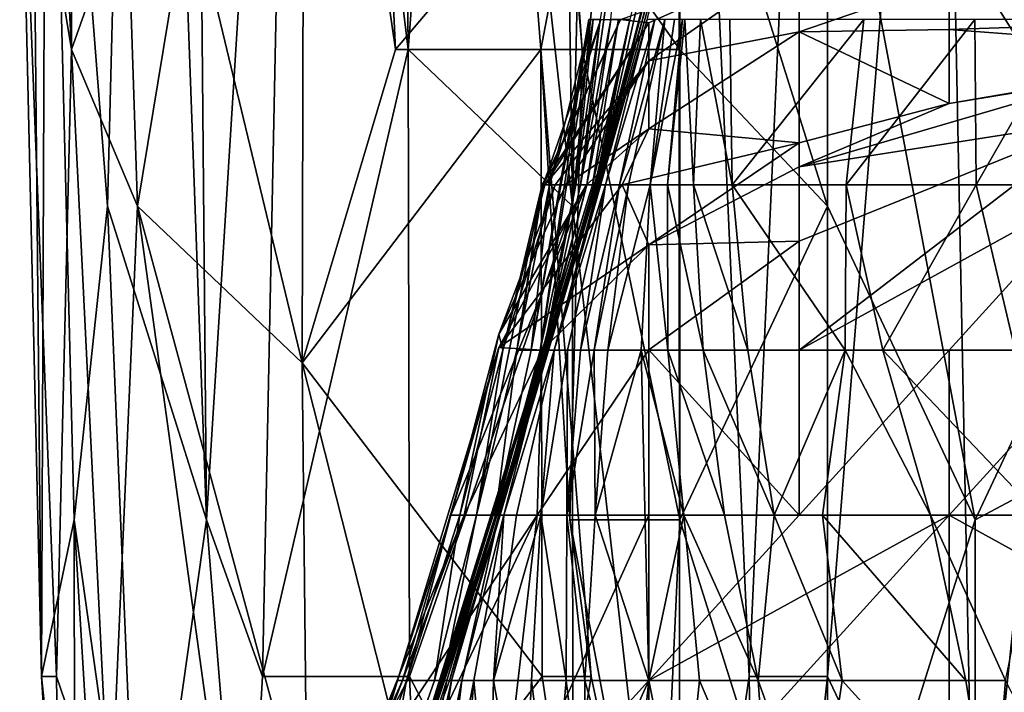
# Model space of a CAD drawing. Extents: x -0.375 to 0.375, y -0.309 to 0.309.
# Tile 6 of 226: x -0.279 to -0.265, y -0.269 to -0.259. Entities that reach past the tile are written whole.
import ezdxf

# ---------------------------------------------------------------- set-up
doc = ezdxf.new("R2010")
doc.units = 0

msp = doc.modelspace()

# ---------------------------------------------------------------- linework, layer by layer
for points in [[(-0.273597, -0.230745, 0.462019), (-0.273327, -0.259831, 0.460083), (-0.274945, -0.246407, 0.46589)], [(-0.273327, -0.259831, 0.460083), (-0.273597, -0.230745, 0.462019), (-0.27247, -0.248644, 0.458147)], [(-0.270981, -0.262069, 0.454276), (-0.271366, -0.23522, 0.456212), (-0.270325, -0.232982, 0.454276)], [(-0.269471, -0.246407, 0.45234), (-0.270981, -0.262069, 0.454276), (-0.270325, -0.232982, 0.454276)], [(-0.271366, -0.23522, 0.456212), (-0.270981, -0.262069, 0.454276), (-0.27247, -0.248644, 0.458147)], [(-0.2762, -0.266544, 0.471697), (-0.277102, -0.241932, 0.477504), (-0.276462, -0.237457, 0.473633)], [(-0.2762, -0.266544, 0.471697), (-0.276462, -0.237457, 0.473633), (-0.274945, -0.246407, 0.46589)], [(-0.278128, -0.259831, 0.514282), (-0.278192, -0.239694, 0.514282), (-0.278821, -0.246407, 0.506539)], [(-0.278128, -0.259831, 0.514282), (-0.277335, -0.257594, 0.520089), (-0.278192, -0.239694, 0.514282)], [(-0.277102, -0.241932, 0.477504), (-0.277616, -0.262069, 0.481375), (-0.278482, -0.250882, 0.491054)], [(-0.2762, -0.266544, 0.471697), (-0.277616, -0.262069, 0.481375), (-0.277102, -0.241932, 0.477504)], [(-0.269471, -0.246407, 0.45234), (-0.267345, -0.244169, 0.449895), (-0.268464, -0.268781, 0.450405)], [(-0.267345, -0.244169, 0.449895), (-0.267345, -0.268781, 0.449274), (-0.268464, -0.268781, 0.450405)], [(-0.267345, -0.268781, 0.449274), (-0.267345, -0.244169, 0.449895), (-0.265732, -0.248644, 0.448469)], [(-0.278866, -0.255357, 0.504604), (-0.278128, -0.259831, 0.514282), (-0.278821, -0.246407, 0.506539)], [(-0.278553, -0.268781, 0.498797), (-0.278866, -0.255357, 0.504604), (-0.278771, -0.246407, 0.496861)], [(-0.278482, -0.250882, 0.491054), (-0.278553, -0.268781, 0.498797), (-0.278771, -0.246407, 0.496861)], [(-0.275401, -0.268781, 0.467826), (-0.2762, -0.266544, 0.471697), (-0.274945, -0.246407, 0.46589)], [(-0.273327, -0.259831, 0.460083), (-0.275401, -0.268781, 0.467826), (-0.274945, -0.246407, 0.46589)], [(-0.274803, -0.250882, 0.529767), (-0.273504, -0.259831, 0.531703), (-0.27414, -0.246407, 0.531703)], [(-0.27161, -0.257594, 0.535574), (-0.27414, -0.246407, 0.531703), (-0.273504, -0.259831, 0.531703)], [(-0.270981, -0.262069, 0.454276), (-0.269471, -0.246407, 0.45234), (-0.269449, -0.275494, 0.451818)], [(-0.269449, -0.275494, 0.451818), (-0.269471, -0.246407, 0.45234), (-0.268464, -0.268781, 0.450405)], [(-0.263135, -0.262069, 0.545218), (-0.261031, -0.246407, 0.548704), (-0.267345, -0.255357, 0.542205)], [(-0.27247, -0.248644, 0.458147), (-0.270981, -0.262069, 0.454276), (-0.273327, -0.259831, 0.460083)], [(-0.265732, -0.248644, 0.448469), (-0.26524, -0.273256, 0.447786), (-0.267345, -0.268781, 0.449274)], [(-0.263135, -0.253119, 0.446885), (-0.26524, -0.273256, 0.447786), (-0.265732, -0.248644, 0.448469)], [(-0.278088, -0.266544, 0.487183), (-0.278553, -0.268781, 0.498797), (-0.278482, -0.250882, 0.491054)], [(-0.278482, -0.250882, 0.491054), (-0.277616, -0.262069, 0.481375), (-0.278088, -0.266544, 0.487183)], [(-0.274835, -0.264306, 0.527832), (-0.274803, -0.250882, 0.529767), (-0.276451, -0.257594, 0.52396)], [(-0.274835, -0.264306, 0.527832), (-0.273504, -0.259831, 0.531703), (-0.274803, -0.250882, 0.529767)], [(-0.263135, -0.271019, 0.44673), (-0.26524, -0.273256, 0.447786), (-0.263135, -0.253119, 0.446885)], [(-0.278866, -0.255357, 0.504604), (-0.278339, -0.268781, 0.508475), (-0.278128, -0.259831, 0.514282)], [(-0.278553, -0.268781, 0.498797), (-0.278339, -0.268781, 0.508475), (-0.278866, -0.255357, 0.504604)], [(-0.269449, -0.255357, 0.541004), (-0.271036, -0.257594, 0.539446), (-0.269449, -0.259831, 0.540527)], [(-0.267345, -0.255357, 0.542205), (-0.269449, -0.255357, 0.541004), (-0.267345, -0.262069, 0.541278)], [(-0.267345, -0.262069, 0.541278), (-0.269449, -0.255357, 0.541004), (-0.269449, -0.259831, 0.540527)], [(-0.267345, -0.255357, 0.542205), (-0.26524, -0.266544, 0.542697), (-0.263135, -0.262069, 0.545218)], [(-0.26524, -0.266544, 0.542697), (-0.267345, -0.255357, 0.542205), (-0.267345, -0.262069, 0.541278)], [(-0.269916, -0.259406, 0.261783), (-0.269301, -0.257047, 0.242401), (-0.271241, -0.264123, 0.250154)], [(-0.269984, -0.259406, 0.234648), (-0.271241, -0.264123, 0.250154), (-0.269301, -0.257047, 0.242401)], [(-0.270867, -0.261764, 0.110604), (-0.270436, -0.259406, 0.129986), (-0.2702, -0.257047, 0.110604)], [(-0.270587, -0.259406, 0.102851), (-0.270867, -0.261764, 0.110604), (-0.2702, -0.257047, 0.110604)], [(-0.269984, -0.259406, 0.234648), (-0.269424, -0.257047, 0.219143), (-0.270645, -0.261764, 0.199761)], [(-0.270645, -0.261764, 0.199761), (-0.269424, -0.257047, 0.219143), (-0.27002, -0.259406, 0.199761)], [(-0.27002, -0.259406, 0.199761), (-0.269579, -0.257047, 0.199761), (-0.270628, -0.261764, 0.188132)], [(-0.270166, -0.259406, 0.172626), (-0.270628, -0.261764, 0.188132), (-0.269579, -0.257047, 0.199761)], [(-0.278128, -0.259831, 0.514282), (-0.277185, -0.262069, 0.520089), (-0.277335, -0.257594, 0.520089)], [(-0.277335, -0.257594, 0.520089), (-0.277185, -0.262069, 0.520089), (-0.276451, -0.257594, 0.52396)], [(-0.274835, -0.264306, 0.527832), (-0.276451, -0.257594, 0.52396), (-0.277185, -0.262069, 0.520089)], [(-0.271435, -0.259831, 0.535574), (-0.27161, -0.257594, 0.535574), (-0.273504, -0.259831, 0.531703)], [(-0.271435, -0.259831, 0.535574), (-0.271005, -0.257594, 0.53751), (-0.27161, -0.257594, 0.535574)], [(-0.271435, -0.259831, 0.535574), (-0.270845, -0.259831, 0.539446), (-0.271005, -0.257594, 0.53751)], [(-0.271036, -0.257594, 0.539446), (-0.270845, -0.259831, 0.539446), (-0.269449, -0.259831, 0.540527)], [(-0.271005, -0.257594, 0.53751), (-0.270845, -0.259831, 0.539446), (-0.271036, -0.257594, 0.539446)], [(-0.269892, -0.259452, 0.040829), (-0.270295, -0.259406, 0.048582), (-0.26775, -0.25849, 0.040829)], [(-0.269892, -0.259452, 0.040829), (-0.26775, -0.25849, 0.040829), (-0.269892, -0.259995, 0.033076)], [(-0.26775, -0.259583, 0.025324), (-0.269892, -0.259995, 0.033076), (-0.26775, -0.25849, 0.040829)], [(-0.265609, -0.258846, 0.0292), (-0.26775, -0.259583, 0.025324), (-0.26775, -0.25849, 0.040829)], [(-0.265609, -0.259549, 0.021447), (-0.26775, -0.259583, 0.025324), (-0.265609, -0.258846, 0.0292)], [(-0.265609, -0.259549, 0.021447), (-0.265609, -0.258846, 0.0292), (-0.261325, -0.259406, 0.017608)], [(-0.271569, -0.264123, 0.067964), (-0.271441, -0.264123, 0.087346), (-0.270748, -0.259406, 0.079593)], [(-0.270721, -0.259406, 0.064088), (-0.271569, -0.264123, 0.067964), (-0.270748, -0.259406, 0.079593)], [(-0.271308, -0.261764, 0.060211), (-0.271569, -0.264123, 0.067964), (-0.270721, -0.259406, 0.064088)], [(-0.271441, -0.264123, 0.087346), (-0.270934, -0.261764, 0.098975), (-0.270689, -0.259406, 0.091222)], [(-0.270748, -0.259406, 0.079593), (-0.271441, -0.264123, 0.087346), (-0.270689, -0.259406, 0.091222)], [(-0.271413, -0.261764, 0.040829), (-0.271402, -0.261764, 0.052458), (-0.270295, -0.259406, 0.048582)], [(-0.269892, -0.259452, 0.040829), (-0.271413, -0.261764, 0.040829), (-0.270295, -0.259406, 0.048582)], [(-0.271374, -0.261764, 0.036953), (-0.271413, -0.261764, 0.040829), (-0.269892, -0.259452, 0.040829)], [(-0.271402, -0.261764, 0.052458), (-0.271308, -0.261764, 0.060211), (-0.270577, -0.259406, 0.056335)], [(-0.270295, -0.259406, 0.048582), (-0.271402, -0.261764, 0.052458), (-0.270577, -0.259406, 0.056335)], [(-0.269892, -0.259995, 0.033076), (-0.271374, -0.261764, 0.036953), (-0.269892, -0.259452, 0.040829)], [(-0.271364, -0.264123, 0.230772), (-0.271241, -0.264123, 0.250154), (-0.269984, -0.259406, 0.234648)], [(-0.270645, -0.261764, 0.199761), (-0.271364, -0.264123, 0.230772), (-0.269984, -0.259406, 0.234648)], [(-0.270577, -0.259406, 0.056335), (-0.271308, -0.261764, 0.060211), (-0.270721, -0.259406, 0.064088)], [(-0.271241, -0.264123, 0.250154), (-0.270511, -0.261764, 0.269536), (-0.269916, -0.259406, 0.261783)], [(-0.270934, -0.261764, 0.098975), (-0.270867, -0.261764, 0.110604), (-0.270587, -0.259406, 0.102851)], [(-0.270689, -0.259406, 0.091222), (-0.270934, -0.261764, 0.098975), (-0.270587, -0.259406, 0.102851)], [(-0.270867, -0.261764, 0.110604), (-0.270775, -0.261764, 0.141615), (-0.270436, -0.259406, 0.129986)], [(-0.270775, -0.261764, 0.141615), (-0.270696, -0.261764, 0.160997), (-0.270326, -0.259406, 0.149368)], [(-0.270436, -0.259406, 0.129986), (-0.270775, -0.261764, 0.141615), (-0.270326, -0.259406, 0.149368)], [(-0.270696, -0.261764, 0.160997), (-0.270657, -0.261764, 0.172626), (-0.270166, -0.259406, 0.172626)], [(-0.270326, -0.259406, 0.149368), (-0.270696, -0.261764, 0.160997), (-0.270166, -0.259406, 0.172626)], [(-0.270657, -0.261764, 0.172626), (-0.270628, -0.261764, 0.188132), (-0.270166, -0.259406, 0.172626)], [(-0.270628, -0.261764, 0.188132), (-0.270645, -0.261764, 0.199761), (-0.27002, -0.259406, 0.199761)], [(-0.270511, -0.261764, 0.269536), (-0.27031, -0.261764, 0.288917), (-0.269809, -0.259406, 0.281165)], [(-0.269809, -0.259406, 0.281165), (-0.269916, -0.259406, 0.261783), (-0.270511, -0.261764, 0.269536)], [(-0.269809, -0.259406, 0.281165), (-0.27031, -0.261764, 0.288917), (-0.269666, -0.259406, 0.304423)], [(-0.27031, -0.261764, 0.288917), (-0.270185, -0.261764, 0.304423), (-0.269666, -0.259406, 0.304423)], [(-0.269872, -0.261764, 0.323805), (-0.269666, -0.259406, 0.304423), (-0.270185, -0.261764, 0.304423)], [(-0.269872, -0.261764, 0.323805), (-0.269625, -0.261764, 0.335434), (-0.269415, -0.259406, 0.331558)], [(-0.269872, -0.261764, 0.323805), (-0.269415, -0.259406, 0.331558), (-0.269526, -0.259406, 0.319928)], [(-0.269526, -0.259406, 0.319928), (-0.269666, -0.259406, 0.304423), (-0.269872, -0.261764, 0.323805)], [(-0.269625, -0.261764, 0.335434), (-0.269255, -0.261764, 0.347063), (-0.269379, -0.259406, 0.335434)], [(-0.269415, -0.259406, 0.331558), (-0.269625, -0.261764, 0.335434), (-0.269379, -0.259406, 0.335434)], [(-0.269379, -0.259406, 0.335434), (-0.269255, -0.261764, 0.347063), (-0.269156, -0.259406, 0.347063)], [(-0.269255, -0.261764, 0.347063), (-0.268706, -0.261764, 0.358692), (-0.269156, -0.259406, 0.347063)], [(-0.269156, -0.259406, 0.347063), (-0.268706, -0.261764, 0.358692), (-0.268737, -0.259406, 0.358692)], [(-0.266826, -0.259406, 0.389703), (-0.268737, -0.259406, 0.358692), (-0.268706, -0.261764, 0.358692)], [(-0.267078, -0.261764, 0.385827), (-0.266826, -0.259406, 0.389703), (-0.268706, -0.261764, 0.358692)], [(-0.265242, -0.259406, 0.409085), (-0.267078, -0.261764, 0.385827), (-0.265225, -0.261764, 0.409085)], [(-0.266826, -0.259406, 0.389703), (-0.267078, -0.261764, 0.385827), (-0.265242, -0.259406, 0.409085)], [(-0.265609, -0.259549, 0.021447), (-0.261325, -0.259406, 0.017608), (-0.261325, -0.25987, 0.013695)], [(-0.265242, -0.259406, 0.409085), (-0.265225, -0.261764, 0.409085), (-0.263868, -0.259406, 0.424591)], [(-0.262283, -0.261764, 0.443972), (-0.263868, -0.259406, 0.424591), (-0.265225, -0.261764, 0.409085)], [(-0.26775, -0.259583, 0.025324), (-0.269892, -0.260967, 0.021447), (-0.269892, -0.259995, 0.033076)], [(-0.269892, -0.260967, 0.021447), (-0.26775, -0.259583, 0.025324), (-0.26775, -0.261167, 0.013695)], [(-0.26775, -0.259583, 0.025324), (-0.265609, -0.259549, 0.021447), (-0.265609, -0.260606, 0.013695)], [(-0.26775, -0.261167, 0.013695), (-0.26775, -0.259583, 0.025324), (-0.265609, -0.260606, 0.013695)], [(-0.265609, -0.260606, 0.013695), (-0.265609, -0.259549, 0.021447), (-0.261325, -0.25987, 0.013695)], [(-0.277577, -0.271019, 0.514282), (-0.278128, -0.259831, 0.514282), (-0.278339, -0.268781, 0.508475)], [(-0.277577, -0.271019, 0.514282), (-0.277185, -0.262069, 0.520089), (-0.278128, -0.259831, 0.514282)], [(-0.273327, -0.259831, 0.460083), (-0.273308, -0.268781, 0.460083), (-0.275401, -0.268781, 0.467826)], [(-0.271435, -0.259831, 0.535574), (-0.273504, -0.259831, 0.531703), (-0.274835, -0.264306, 0.527832)], [(-0.271416, -0.268781, 0.533639), (-0.271435, -0.259831, 0.535574), (-0.274835, -0.264306, 0.527832)], [(-0.273308, -0.268781, 0.460083), (-0.273327, -0.259831, 0.460083), (-0.270981, -0.262069, 0.454276)], [(-0.271435, -0.259831, 0.535574), (-0.27102, -0.266544, 0.53751), (-0.270845, -0.259831, 0.539446)], [(-0.270715, -0.268781, 0.535574), (-0.27102, -0.266544, 0.53751), (-0.271435, -0.259831, 0.535574)], [(-0.271416, -0.268781, 0.533639), (-0.270715, -0.268781, 0.535574), (-0.271435, -0.259831, 0.535574)], [(-0.27102, -0.266544, 0.53751), (-0.269449, -0.266544, 0.539383), (-0.270845, -0.259831, 0.539446)], [(-0.269449, -0.259831, 0.540527), (-0.270845, -0.259831, 0.539446), (-0.269449, -0.266544, 0.539383)], [(-0.269449, -0.266544, 0.539383), (-0.267345, -0.262069, 0.541278), (-0.269449, -0.259831, 0.540527)], [(-0.265609, -0.260606, 0.013695), (-0.261325, -0.25987, 0.013695), (-0.263467, -0.260252, 0.009818)], [(-0.271229, -0.261764, 0.0292), (-0.271374, -0.261764, 0.036953), (-0.269892, -0.259995, 0.033076)], [(-0.271077, -0.261764, 0.025324), (-0.271229, -0.261764, 0.0292), (-0.269892, -0.259995, 0.033076)], [(-0.269892, -0.260967, 0.021447), (-0.271077, -0.261764, 0.025324), (-0.269892, -0.259995, 0.033076)], [(-0.26775, -0.261506, 0.009818), (-0.265609, -0.260606, 0.013695), (-0.263467, -0.260252, 0.009818)], [(-0.26775, -0.261506, 0.009818), (-0.263467, -0.260252, 0.009818), (-0.263467, -0.260836, 0.005942)], [(-0.26775, -0.261167, 0.013695), (-0.265609, -0.260606, 0.013695), (-0.26775, -0.261506, 0.009818)], [(-0.263467, -0.261764, 0.004203), (-0.26775, -0.264123, 0.003794), (-0.263467, -0.260836, 0.005942)], [(-0.263467, -0.260836, 0.005942), (-0.26775, -0.262568, 0.005942), (-0.26775, -0.261506, 0.009818)], [(-0.26775, -0.262568, 0.005942), (-0.263467, -0.260836, 0.005942), (-0.26775, -0.264123, 0.003794)], [(-0.270782, -0.261764, 0.021447), (-0.271077, -0.261764, 0.025324), (-0.269892, -0.260967, 0.021447)], [(-0.270274, -0.261764, 0.017571), (-0.270782, -0.261764, 0.021447), (-0.269892, -0.260967, 0.021447)], [(-0.270274, -0.261764, 0.017571), (-0.269892, -0.260967, 0.021447), (-0.26775, -0.261167, 0.013695)], [(-0.269892, -0.26262, 0.009818), (-0.270274, -0.261764, 0.017571), (-0.26775, -0.261167, 0.013695)], [(-0.26775, -0.261167, 0.013695), (-0.26775, -0.261506, 0.009818), (-0.269892, -0.26262, 0.009818)], [(-0.26775, -0.262568, 0.005942), (-0.269892, -0.26262, 0.009818), (-0.26775, -0.261506, 0.009818)], [(-0.270657, -0.261764, 0.172626), (-0.270696, -0.261764, 0.160997), (-0.272845, -0.26884, 0.16875)], [(-0.270696, -0.261764, 0.160997), (-0.27141, -0.264123, 0.137739), (-0.272845, -0.26884, 0.16875)], [(-0.272845, -0.26884, 0.16875), (-0.272776, -0.26884, 0.184255), (-0.270657, -0.261764, 0.172626)], [(-0.272776, -0.26884, 0.184255), (-0.272707, -0.26884, 0.195884), (-0.270628, -0.261764, 0.188132)], [(-0.270628, -0.261764, 0.188132), (-0.270657, -0.261764, 0.172626), (-0.272776, -0.26884, 0.184255)], [(-0.270782, -0.261764, 0.021447), (-0.272716, -0.266481, 0.021447), (-0.272033, -0.263897, 0.025324)], [(-0.272033, -0.264085, 0.017571), (-0.272716, -0.266481, 0.021447), (-0.270782, -0.261764, 0.021447)], [(-0.272032, -0.266481, 0.203637), (-0.270645, -0.261764, 0.199761), (-0.272707, -0.26884, 0.195884)], [(-0.272707, -0.26884, 0.195884), (-0.270645, -0.261764, 0.199761), (-0.270628, -0.261764, 0.188132)], [(-0.272352, -0.266481, 0.044706), (-0.271774, -0.264123, 0.052458), (-0.271413, -0.261764, 0.040829)], [(-0.271976, -0.264123, 0.036953), (-0.272352, -0.266481, 0.044706), (-0.271413, -0.261764, 0.040829)], [(-0.272033, -0.264085, 0.017571), (-0.270274, -0.261764, 0.017571), (-0.269892, -0.26262, 0.009818)], [(-0.271976, -0.264123, 0.036953), (-0.271229, -0.261764, 0.0292), (-0.272033, -0.263897, 0.025324)], [(-0.271229, -0.261764, 0.0292), (-0.271077, -0.261764, 0.025324), (-0.272033, -0.263897, 0.025324)], [(-0.271077, -0.261764, 0.025324), (-0.270782, -0.261764, 0.021447), (-0.272033, -0.263897, 0.025324)], [(-0.270782, -0.261764, 0.021447), (-0.270274, -0.261764, 0.017571), (-0.272033, -0.264085, 0.017571)], [(-0.270645, -0.261764, 0.199761), (-0.272032, -0.266481, 0.203637), (-0.271364, -0.264123, 0.230772)], [(-0.271374, -0.261764, 0.036953), (-0.271976, -0.264123, 0.036953), (-0.271413, -0.261764, 0.040829)], [(-0.271976, -0.264123, 0.036953), (-0.271374, -0.261764, 0.036953), (-0.271229, -0.261764, 0.0292)], [(-0.271774, -0.264123, 0.052458), (-0.271569, -0.264123, 0.067964), (-0.271308, -0.261764, 0.060211)], [(-0.271402, -0.261764, 0.052458), (-0.271774, -0.264123, 0.052458), (-0.271308, -0.261764, 0.060211)], [(-0.271413, -0.261764, 0.040829), (-0.271774, -0.264123, 0.052458), (-0.271402, -0.261764, 0.052458)], [(-0.271441, -0.264123, 0.087346), (-0.271389, -0.264123, 0.098975), (-0.270934, -0.261764, 0.098975)], [(-0.271392, -0.264123, 0.122233), (-0.27141, -0.264123, 0.137739), (-0.270775, -0.261764, 0.141615)], [(-0.270775, -0.261764, 0.141615), (-0.27141, -0.264123, 0.137739), (-0.270696, -0.261764, 0.160997)], [(-0.270867, -0.261764, 0.110604), (-0.271392, -0.264123, 0.122233), (-0.270775, -0.261764, 0.141615)], [(-0.270934, -0.261764, 0.098975), (-0.271392, -0.264123, 0.122233), (-0.270867, -0.261764, 0.110604)], [(-0.271389, -0.264123, 0.098975), (-0.271392, -0.264123, 0.122233), (-0.270934, -0.261764, 0.098975)], [(-0.271241, -0.264123, 0.250154), (-0.271054, -0.264123, 0.269536), (-0.270511, -0.261764, 0.269536)], [(-0.271054, -0.264123, 0.269536), (-0.270866, -0.264123, 0.281165), (-0.270511, -0.261764, 0.269536)], [(-0.270866, -0.264123, 0.281165), (-0.270674, -0.264123, 0.292794), (-0.27031, -0.261764, 0.288917)], [(-0.270511, -0.261764, 0.269536), (-0.270866, -0.264123, 0.281165), (-0.27031, -0.261764, 0.288917)], [(-0.270674, -0.264123, 0.292794), (-0.270477, -0.264123, 0.304423), (-0.270185, -0.261764, 0.304423)], [(-0.27031, -0.261764, 0.288917), (-0.270674, -0.264123, 0.292794), (-0.270185, -0.261764, 0.304423)], [(-0.270477, -0.264123, 0.304423), (-0.27, -0.264123, 0.323805), (-0.269872, -0.261764, 0.323805)], [(-0.270185, -0.261764, 0.304423), (-0.270477, -0.264123, 0.304423), (-0.269872, -0.261764, 0.323805)], [(-0.269621, -0.264123, 0.335434), (-0.269872, -0.261764, 0.323805), (-0.27, -0.264123, 0.323805)], [(-0.269621, -0.264123, 0.335434), (-0.269625, -0.261764, 0.335434), (-0.269872, -0.261764, 0.323805)], [(-0.269625, -0.261764, 0.335434), (-0.269118, -0.264123, 0.347063), (-0.269255, -0.261764, 0.347063)], [(-0.269621, -0.264123, 0.335434), (-0.269118, -0.264123, 0.347063), (-0.269625, -0.261764, 0.335434)], [(-0.269255, -0.261764, 0.347063), (-0.268483, -0.264123, 0.358692), (-0.268706, -0.261764, 0.358692)], [(-0.269118, -0.264123, 0.347063), (-0.268483, -0.264123, 0.358692), (-0.269255, -0.261764, 0.347063)], [(-0.268706, -0.261764, 0.358692), (-0.267092, -0.264123, 0.38195), (-0.267078, -0.261764, 0.385827)], [(-0.268483, -0.264123, 0.358692), (-0.267092, -0.264123, 0.38195), (-0.268706, -0.261764, 0.358692)], [(-0.265609, -0.264123, 0.0025), (-0.26775, -0.264123, 0.003794), (-0.263467, -0.261764, 0.004203)], [(-0.267092, -0.264123, 0.38195), (-0.266555, -0.264123, 0.389703), (-0.267078, -0.261764, 0.385827)], [(-0.265225, -0.261764, 0.409085), (-0.267078, -0.261764, 0.385827), (-0.266555, -0.264123, 0.389703)], [(-0.266555, -0.264123, 0.389703), (-0.264667, -0.264123, 0.412961), (-0.265225, -0.261764, 0.409085)], [(-0.265609, -0.264123, 0.0025), (-0.263467, -0.261764, 0.004203), (-0.263467, -0.264123, 0.001813)], [(-0.265225, -0.261764, 0.409085), (-0.264667, -0.264123, 0.412961), (-0.262283, -0.261764, 0.443972)], [(-0.277147, -0.273256, 0.47944), (-0.278088, -0.266544, 0.487183), (-0.277616, -0.262069, 0.481375)], [(-0.277147, -0.273256, 0.47944), (-0.277616, -0.262069, 0.481375), (-0.2762, -0.266544, 0.471697)], [(-0.277577, -0.271019, 0.514282), (-0.275645, -0.273256, 0.522025), (-0.277185, -0.262069, 0.520089)], [(-0.274764, -0.271019, 0.525896), (-0.274835, -0.264306, 0.527832), (-0.277185, -0.262069, 0.520089)], [(-0.275645, -0.273256, 0.522025), (-0.274764, -0.271019, 0.525896), (-0.277185, -0.262069, 0.520089)], [(-0.270976, -0.273256, 0.454276), (-0.273308, -0.268781, 0.460083), (-0.270981, -0.262069, 0.454276)], [(-0.269449, -0.275494, 0.451818), (-0.270976, -0.273256, 0.454276), (-0.270981, -0.262069, 0.454276)], [(-0.267345, -0.262069, 0.541278), (-0.269449, -0.266544, 0.539383), (-0.267345, -0.273256, 0.538896)], [(-0.26524, -0.266544, 0.542697), (-0.267345, -0.262069, 0.541278), (-0.267345, -0.273256, 0.538896)], [(-0.263135, -0.262069, 0.545218), (-0.26524, -0.266544, 0.542697), (-0.261031, -0.264306, 0.546372)], [(-0.26775, -0.262568, 0.005942), (-0.269892, -0.264122, 0.005942), (-0.269892, -0.26262, 0.009818)], [(-0.26775, -0.262568, 0.005942), (-0.26775, -0.264123, 0.003794), (-0.269892, -0.264122, 0.005942)], [(-0.271414, -0.264123, 0.009818), (-0.272033, -0.264085, 0.017571), (-0.269892, -0.26262, 0.009818)], [(-0.269892, -0.264122, 0.005942), (-0.271414, -0.264123, 0.009818), (-0.269892, -0.26262, 0.009818)], [(-0.272716, -0.266481, 0.021447), (-0.272589, -0.266481, 0.0292), (-0.272033, -0.263897, 0.025324)], [(-0.272589, -0.266481, 0.0292), (-0.271976, -0.264123, 0.036953), (-0.272033, -0.263897, 0.025324)], [(-0.273617, -0.271198, 0.157121), (-0.272845, -0.26884, 0.16875), (-0.27141, -0.264123, 0.137739)], [(-0.272114, -0.266481, 0.137739), (-0.273617, -0.271198, 0.157121), (-0.27141, -0.264123, 0.137739)], [(-0.273479, -0.26884, 0.017571), (-0.272716, -0.266481, 0.021447), (-0.272033, -0.264085, 0.017571)], [(-0.272033, -0.264085, 0.017571), (-0.273405, -0.26884, 0.013695), (-0.273479, -0.26884, 0.017571)], [(-0.272528, -0.266481, 0.009818), (-0.273405, -0.26884, 0.013695), (-0.272033, -0.264085, 0.017571)], [(-0.271976, -0.264123, 0.036953), (-0.272589, -0.266481, 0.0292), (-0.272352, -0.266481, 0.044706)], [(-0.271414, -0.264123, 0.009818), (-0.272528, -0.266481, 0.009818), (-0.272033, -0.264085, 0.017571)], [(-0.271414, -0.264123, 0.009818), (-0.271485, -0.266481, 0.005942), (-0.272528, -0.266481, 0.009818)], [(-0.271774, -0.264123, 0.052458), (-0.272352, -0.266481, 0.044706), (-0.272082, -0.266481, 0.067964)], [(-0.27141, -0.264123, 0.137739), (-0.271392, -0.264123, 0.122233), (-0.272114, -0.266481, 0.137739)], [(-0.272114, -0.266481, 0.137739), (-0.271392, -0.264123, 0.122233), (-0.272033, -0.266398, 0.11448)], [(-0.272082, -0.266481, 0.067964), (-0.272018, -0.266481, 0.098975), (-0.271441, -0.264123, 0.087346)], [(-0.271569, -0.264123, 0.067964), (-0.272082, -0.266481, 0.067964), (-0.271441, -0.264123, 0.087346)], [(-0.271569, -0.264123, 0.067964), (-0.271774, -0.264123, 0.052458), (-0.272082, -0.266481, 0.067964)], [(-0.272033, -0.266398, 0.11448), (-0.271392, -0.264123, 0.122233), (-0.272018, -0.266481, 0.098975)], [(-0.272032, -0.266481, 0.203637), (-0.271961, -0.266481, 0.226895), (-0.271364, -0.264123, 0.230772)], [(-0.271392, -0.264123, 0.122233), (-0.271389, -0.264123, 0.098975), (-0.272018, -0.266481, 0.098975)], [(-0.271441, -0.264123, 0.087346), (-0.272018, -0.266481, 0.098975), (-0.271389, -0.264123, 0.098975)], [(-0.271961, -0.266481, 0.226895), (-0.271781, -0.266481, 0.246277), (-0.271241, -0.264123, 0.250154)], [(-0.271364, -0.264123, 0.230772), (-0.271961, -0.266481, 0.226895), (-0.271241, -0.264123, 0.250154)], [(-0.271781, -0.266481, 0.246277), (-0.271434, -0.266481, 0.269536), (-0.271241, -0.264123, 0.250154)], [(-0.271414, -0.264123, 0.009818), (-0.269892, -0.264122, 0.005942), (-0.271485, -0.266481, 0.005942)], [(-0.269892, -0.264122, 0.005942), (-0.269892, -0.266481, 0.003662), (-0.271485, -0.266481, 0.005942)], [(-0.271434, -0.266481, 0.269536), (-0.271061, -0.266481, 0.285041), (-0.271054, -0.264123, 0.269536)], [(-0.271241, -0.264123, 0.250154), (-0.271434, -0.266481, 0.269536), (-0.271054, -0.264123, 0.269536)], [(-0.271054, -0.264123, 0.269536), (-0.271061, -0.266481, 0.285041), (-0.270866, -0.264123, 0.281165)], [(-0.271061, -0.266481, 0.285041), (-0.270657, -0.266481, 0.300547), (-0.270674, -0.264123, 0.292794)], [(-0.270866, -0.264123, 0.281165), (-0.271061, -0.266481, 0.285041), (-0.270674, -0.264123, 0.292794)], [(-0.270674, -0.264123, 0.292794), (-0.270657, -0.266481, 0.300547), (-0.270477, -0.264123, 0.304423)], [(-0.270657, -0.266481, 0.300547), (-0.27, -0.264123, 0.323805), (-0.270477, -0.264123, 0.304423)], [(-0.269895, -0.26884, 0.316052), (-0.27, -0.264123, 0.323805), (-0.270657, -0.266481, 0.300547)], [(-0.27, -0.264123, 0.323805), (-0.269393, -0.266481, 0.335434), (-0.269621, -0.264123, 0.335434)], [(-0.27, -0.264123, 0.323805), (-0.269895, -0.26884, 0.316052), (-0.269393, -0.266481, 0.335434)], [(-0.26775, -0.266481, 0.002079), (-0.269892, -0.264122, 0.005942), (-0.26775, -0.264123, 0.003794)], [(-0.269892, -0.266481, 0.003662), (-0.269892, -0.264122, 0.005942), (-0.26775, -0.266481, 0.002079)], [(-0.269621, -0.264123, 0.335434), (-0.268813, -0.266481, 0.347063), (-0.269118, -0.264123, 0.347063)], [(-0.269393, -0.266481, 0.335434), (-0.268813, -0.266481, 0.347063), (-0.269621, -0.264123, 0.335434)], [(-0.269118, -0.264123, 0.347063), (-0.268107, -0.266481, 0.358692), (-0.268483, -0.264123, 0.358692)], [(-0.268813, -0.266481, 0.347063), (-0.268107, -0.266481, 0.358692), (-0.269118, -0.264123, 0.347063)], [(-0.268107, -0.266481, 0.358692), (-0.267092, -0.264123, 0.38195), (-0.268483, -0.264123, 0.358692)], [(-0.268107, -0.266481, 0.358692), (-0.267414, -0.266481, 0.370321), (-0.267092, -0.264123, 0.38195)], [(-0.26775, -0.266481, 0.002079), (-0.26775, -0.264123, 0.003794), (-0.265609, -0.264123, 0.0025)], [(-0.265609, -0.266481, 0.00143), (-0.26775, -0.266481, 0.002079), (-0.265609, -0.264123, 0.0025)], [(-0.267414, -0.266481, 0.370321), (-0.265877, -0.266481, 0.39358), (-0.267092, -0.264123, 0.38195)], [(-0.267092, -0.264123, 0.38195), (-0.265877, -0.266481, 0.39358), (-0.266555, -0.264123, 0.389703)], [(-0.266555, -0.264123, 0.389703), (-0.264316, -0.266481, 0.412961), (-0.264667, -0.264123, 0.412961)], [(-0.264316, -0.266481, 0.412961), (-0.266555, -0.264123, 0.389703), (-0.265877, -0.266481, 0.39358)], [(-0.265609, -0.266481, 0.00143), (-0.263467, -0.264123, 0.001813), (-0.261325, -0.266481, 0.000911)], [(-0.265609, -0.264123, 0.0025), (-0.263467, -0.264123, 0.001813), (-0.265609, -0.266481, 0.00143)], [(-0.273135, -0.271019, 0.529767), (-0.271416, -0.268781, 0.533639), (-0.274835, -0.264306, 0.527832)], [(-0.274764, -0.271019, 0.525896), (-0.273135, -0.271019, 0.529767), (-0.274835, -0.264306, 0.527832)], [(-0.26524, -0.266544, 0.542697), (-0.26524, -0.273256, 0.541048), (-0.261031, -0.264306, 0.546372)], [(-0.261031, -0.264306, 0.546372), (-0.26524, -0.273256, 0.541048), (-0.261031, -0.271019, 0.544817)], [(-0.273673, -0.271198, 0.12611), (-0.273622, -0.271198, 0.149368), (-0.272033, -0.266398, 0.11448)], [(-0.272808, -0.26884, 0.11448), (-0.273673, -0.271198, 0.12611), (-0.272033, -0.266398, 0.11448)], [(-0.272033, -0.266398, 0.11448), (-0.273622, -0.271198, 0.149368), (-0.272114, -0.266481, 0.137739)], [(-0.272033, -0.266398, 0.11448), (-0.272018, -0.266481, 0.098975), (-0.272808, -0.26884, 0.11448)], [(-0.278088, -0.266544, 0.487183), (-0.278078, -0.273256, 0.491054), (-0.278553, -0.268781, 0.498797)], [(-0.277147, -0.273256, 0.47944), (-0.277547, -0.275494, 0.485247), (-0.278088, -0.266544, 0.487183)], [(-0.277547, -0.275494, 0.485247), (-0.278078, -0.273256, 0.491054), (-0.278088, -0.266544, 0.487183)], [(-0.275662, -0.273256, 0.469761), (-0.277147, -0.273256, 0.47944), (-0.2762, -0.266544, 0.471697)], [(-0.2762, -0.266544, 0.471697), (-0.275401, -0.268781, 0.467826), (-0.275662, -0.273256, 0.469761)], [(-0.274175, -0.270545, 0.009818), (-0.273405, -0.26884, 0.013695), (-0.272528, -0.266481, 0.009818)], [(-0.272528, -0.266481, 0.009818), (-0.271485, -0.266481, 0.005942), (-0.274175, -0.270545, 0.009818)], [(-0.274175, -0.270545, 0.009818), (-0.271485, -0.266481, 0.005942), (-0.27372, -0.271198, 0.005942)], [(-0.271485, -0.266481, 0.005942), (-0.272033, -0.271198, 0.003015), (-0.27372, -0.271198, 0.005942)], [(-0.273622, -0.271198, 0.149368), (-0.273617, -0.271198, 0.157121), (-0.272114, -0.266481, 0.137739)], [(-0.273479, -0.26884, 0.017571), (-0.273348, -0.26884, 0.025324), (-0.272716, -0.266481, 0.021447)], [(-0.273348, -0.26884, 0.025324), (-0.272951, -0.26884, 0.048582), (-0.272589, -0.266481, 0.0292)], [(-0.272716, -0.266481, 0.021447), (-0.273348, -0.26884, 0.025324), (-0.272589, -0.266481, 0.0292)], [(-0.272951, -0.26884, 0.048582), (-0.27283, -0.26884, 0.060211), (-0.272352, -0.266481, 0.044706)], [(-0.272589, -0.266481, 0.0292), (-0.272951, -0.26884, 0.048582), (-0.272352, -0.266481, 0.044706)], [(-0.27283, -0.26884, 0.060211), (-0.272735, -0.26884, 0.075717), (-0.272082, -0.266481, 0.067964)], [(-0.272352, -0.266481, 0.044706), (-0.27283, -0.26884, 0.060211), (-0.272082, -0.266481, 0.067964)], [(-0.272735, -0.26884, 0.075717), (-0.272808, -0.26884, 0.11448), (-0.272018, -0.266481, 0.098975)], [(-0.272082, -0.266481, 0.067964), (-0.272735, -0.26884, 0.075717), (-0.272018, -0.266481, 0.098975)], [(-0.272707, -0.26884, 0.195884), (-0.272562, -0.26884, 0.215266), (-0.272032, -0.266481, 0.203637)], [(-0.272032, -0.266481, 0.203637), (-0.272562, -0.26884, 0.215266), (-0.271961, -0.266481, 0.226895)], [(-0.272562, -0.26884, 0.215266), (-0.272391, -0.26884, 0.230772), (-0.271961, -0.266481, 0.226895)], [(-0.272391, -0.26884, 0.230772), (-0.27211, -0.26884, 0.246277), (-0.271961, -0.266481, 0.226895)], [(-0.27211, -0.26884, 0.246277), (-0.271567, -0.26884, 0.269536), (-0.271434, -0.266481, 0.269536)], [(-0.271781, -0.266481, 0.246277), (-0.27211, -0.26884, 0.246277), (-0.271434, -0.266481, 0.269536)], [(-0.271961, -0.266481, 0.226895), (-0.27211, -0.26884, 0.246277), (-0.271781, -0.266481, 0.246277)], [(-0.272033, -0.271198, 0.003015), (-0.269892, -0.266481, 0.003662), (-0.269892, -0.26884, 0.002187)], [(-0.271485, -0.266481, 0.005942), (-0.269892, -0.266481, 0.003662), (-0.272033, -0.271198, 0.003015)], [(-0.271567, -0.26884, 0.269536), (-0.271073, -0.26884, 0.285041), (-0.271434, -0.266481, 0.269536)], [(-0.271434, -0.266481, 0.269536), (-0.271073, -0.26884, 0.285041), (-0.271061, -0.266481, 0.285041)], [(-0.271073, -0.26884, 0.285041), (-0.270806, -0.26884, 0.292794), (-0.271061, -0.266481, 0.285041)], [(-0.271061, -0.266481, 0.285041), (-0.270806, -0.26884, 0.292794), (-0.270657, -0.266481, 0.300547)], [(-0.27102, -0.266544, 0.53751), (-0.269761, -0.273256, 0.53751), (-0.269449, -0.266544, 0.539383)], [(-0.270715, -0.268781, 0.535574), (-0.269761, -0.273256, 0.53751), (-0.27102, -0.266544, 0.53751)], [(-0.270806, -0.26884, 0.292794), (-0.269895, -0.26884, 0.316052), (-0.270657, -0.266481, 0.300547)], [(-0.269895, -0.26884, 0.316052), (-0.269172, -0.26884, 0.331558), (-0.269393, -0.266481, 0.335434)], [(-0.269892, -0.26884, 0.002187), (-0.269892, -0.266481, 0.003662), (-0.26775, -0.266481, 0.002079)], [(-0.265609, -0.266481, 0.00143), (-0.269892, -0.26884, 0.002187), (-0.26775, -0.266481, 0.002079)], [(-0.269892, -0.271198, 0.001353), (-0.269892, -0.26884, 0.002187), (-0.265609, -0.266481, 0.00143)], [(-0.269892, -0.271198, 0.001353), (-0.265609, -0.266481, 0.00143), (-0.265609, -0.271198, 0.000754)], [(-0.269761, -0.273256, 0.53751), (-0.267345, -0.273256, 0.538896), (-0.269449, -0.266544, 0.539383)], [(-0.269393, -0.266481, 0.335434), (-0.268332, -0.26884, 0.347063), (-0.268813, -0.266481, 0.347063)], [(-0.269172, -0.26884, 0.331558), (-0.268332, -0.26884, 0.347063), (-0.269393, -0.266481, 0.335434)], [(-0.268813, -0.266481, 0.347063), (-0.268332, -0.26884, 0.347063), (-0.268107, -0.266481, 0.358692)], [(-0.268332, -0.26884, 0.347063), (-0.267135, -0.26884, 0.366445), (-0.268107, -0.266481, 0.358692)], [(-0.268107, -0.266481, 0.358692), (-0.267135, -0.26884, 0.366445), (-0.267414, -0.266481, 0.370321)], [(-0.267414, -0.266481, 0.370321), (-0.265371, -0.26884, 0.39358), (-0.265877, -0.266481, 0.39358)], [(-0.267135, -0.26884, 0.366445), (-0.265371, -0.26884, 0.39358), (-0.267414, -0.266481, 0.370321)], [(-0.26524, -0.266544, 0.542697), (-0.267345, -0.273256, 0.538896), (-0.26524, -0.273256, 0.541048)], [(-0.265877, -0.266481, 0.39358), (-0.264807, -0.26884, 0.401332), (-0.264316, -0.266481, 0.412961)], [(-0.265371, -0.26884, 0.39358), (-0.264807, -0.26884, 0.401332), (-0.265877, -0.266481, 0.39358)], [(-0.265609, -0.271198, 0.000754), (-0.265609, -0.266481, 0.00143), (-0.261325, -0.26884, 0.000695)], [(-0.261325, -0.26884, 0.000695), (-0.265609, -0.266481, 0.00143), (-0.261325, -0.266481, 0.000911)], [(-0.278553, -0.268781, 0.498797), (-0.278281, -0.273256, 0.504604), (-0.278339, -0.268781, 0.508475)], [(-0.278078, -0.273256, 0.491054), (-0.278281, -0.273256, 0.504604), (-0.278553, -0.268781, 0.498797)], [(-0.278281, -0.273256, 0.504604), (-0.277577, -0.271019, 0.514282), (-0.278339, -0.268781, 0.508475)], [(-0.273308, -0.268781, 0.460083), (-0.275662, -0.273256, 0.469761), (-0.275401, -0.268781, 0.467826)], [(-0.273016, -0.275494, 0.460083), (-0.275662, -0.273256, 0.469761), (-0.273308, -0.268781, 0.460083)], [(-0.270976, -0.273256, 0.454276), (-0.273016, -0.275494, 0.460083), (-0.273308, -0.268781, 0.460083)], [(-0.273135, -0.271019, 0.529767), (-0.271083, -0.271019, 0.533639), (-0.271416, -0.268781, 0.533639)], [(-0.271416, -0.268781, 0.533639), (-0.271083, -0.271019, 0.533639), (-0.270715, -0.268781, 0.535574)], [(-0.271083, -0.271019, 0.533639), (-0.269761, -0.273256, 0.53751), (-0.270715, -0.268781, 0.535574)], [(-0.268315, -0.277731, 0.450405), (-0.269449, -0.275494, 0.451818), (-0.268464, -0.268781, 0.450405)], [(-0.268464, -0.268781, 0.450405), (-0.267345, -0.268781, 0.449274), (-0.268315, -0.277731, 0.450405)], [(-0.268315, -0.277731, 0.450405), (-0.267345, -0.268781, 0.449274), (-0.26524, -0.273256, 0.447786)], [(-0.276114, -0.275916, 0.013695), (-0.274175, -0.271192, 0.025324), (-0.273479, -0.26884, 0.017571)], [(-0.273405, -0.26884, 0.013695), (-0.276114, -0.275916, 0.013695), (-0.273479, -0.26884, 0.017571)], [(-0.274175, -0.270545, 0.009818), (-0.276114, -0.275916, 0.013695), (-0.273405, -0.26884, 0.013695)], [(-0.274445, -0.273557, 0.067964), (-0.27283, -0.26884, 0.060211), (-0.275353, -0.275916, 0.060211)], [(-0.27283, -0.26884, 0.060211), (-0.273779, -0.271198, 0.048582), (-0.275353, -0.275916, 0.060211)], [(-0.274445, -0.273557, 0.067964), (-0.273598, -0.271198, 0.095098), (-0.272735, -0.26884, 0.075717)], [(-0.27283, -0.26884, 0.060211), (-0.274445, -0.273557, 0.067964), (-0.272735, -0.26884, 0.075717)], [(-0.273348, -0.26884, 0.025324), (-0.273479, -0.26884, 0.017571), (-0.274175, -0.271192, 0.025324)], [(-0.274175, -0.271192, 0.025324), (-0.273779, -0.271198, 0.048582), (-0.273348, -0.26884, 0.025324)], [(-0.272951, -0.26884, 0.048582), (-0.273779, -0.271198, 0.048582), (-0.27283, -0.26884, 0.060211)], [(-0.273348, -0.26884, 0.025324), (-0.273779, -0.271198, 0.048582), (-0.272951, -0.26884, 0.048582)], [(-0.273598, -0.271198, 0.095098), (-0.273673, -0.271198, 0.12611), (-0.272808, -0.26884, 0.11448)], [(-0.273617, -0.271198, 0.157121), (-0.27354, -0.271198, 0.16875), (-0.272845, -0.26884, 0.16875)], [(-0.272735, -0.26884, 0.075717), (-0.273598, -0.271198, 0.095098), (-0.272808, -0.26884, 0.11448)], [(-0.27354, -0.271198, 0.16875), (-0.273235, -0.271198, 0.195884), (-0.272776, -0.26884, 0.184255)], [(-0.272845, -0.26884, 0.16875), (-0.27354, -0.271198, 0.16875), (-0.272776, -0.26884, 0.184255)], [(-0.273235, -0.271198, 0.195884), (-0.273059, -0.271198, 0.207513), (-0.272707, -0.26884, 0.195884)], [(-0.272776, -0.26884, 0.184255), (-0.273235, -0.271198, 0.195884), (-0.272707, -0.26884, 0.195884)], [(-0.272707, -0.26884, 0.195884), (-0.273059, -0.271198, 0.207513), (-0.272562, -0.26884, 0.215266)], [(-0.273059, -0.271198, 0.207513), (-0.27284, -0.271198, 0.219143), (-0.272562, -0.26884, 0.215266)], [(-0.27284, -0.271198, 0.219143), (-0.272578, -0.271198, 0.230772), (-0.272391, -0.26884, 0.230772)], [(-0.272562, -0.26884, 0.215266), (-0.27284, -0.271198, 0.219143), (-0.272391, -0.26884, 0.230772)], [(-0.272578, -0.271198, 0.230772), (-0.272168, -0.271198, 0.246277), (-0.272391, -0.26884, 0.230772)], [(-0.272391, -0.26884, 0.230772), (-0.272168, -0.271198, 0.246277), (-0.27211, -0.26884, 0.246277)], [(-0.272168, -0.271198, 0.246277), (-0.271684, -0.271198, 0.261783), (-0.27211, -0.26884, 0.246277)], [(-0.27211, -0.26884, 0.246277), (-0.271684, -0.271198, 0.261783), (-0.271567, -0.26884, 0.269536)], [(-0.272033, -0.273557, 0.001875), (-0.272033, -0.271198, 0.003015), (-0.269892, -0.26884, 0.002187)], [(-0.272033, -0.273557, 0.001875), (-0.269892, -0.26884, 0.002187), (-0.269892, -0.271198, 0.001353)], [(-0.271684, -0.271198, 0.261783), (-0.271275, -0.271198, 0.273412), (-0.271567, -0.26884, 0.269536)], [(-0.271567, -0.26884, 0.269536), (-0.271275, -0.271198, 0.273412), (-0.271073, -0.26884, 0.285041)], [(-0.271275, -0.271198, 0.273412), (-0.270787, -0.271198, 0.285041), (-0.271073, -0.26884, 0.285041)], [(-0.271073, -0.26884, 0.285041), (-0.270787, -0.271198, 0.285041), (-0.270806, -0.26884, 0.292794)], [(-0.270806, -0.26884, 0.292794), (-0.27014, -0.271198, 0.300547), (-0.269895, -0.26884, 0.316052)], [(-0.270787, -0.271198, 0.285041), (-0.27014, -0.271198, 0.300547), (-0.270806, -0.26884, 0.292794)], [(-0.27014, -0.271198, 0.300547), (-0.269418, -0.271198, 0.316052), (-0.269895, -0.26884, 0.316052)], [(-0.269895, -0.26884, 0.316052), (-0.269418, -0.271198, 0.316052), (-0.269172, -0.26884, 0.331558)], [(-0.269418, -0.271198, 0.316052), (-0.268167, -0.271198, 0.33931), (-0.269172, -0.26884, 0.331558)], [(-0.269172, -0.26884, 0.331558), (-0.268167, -0.271198, 0.33931), (-0.268332, -0.26884, 0.347063)], [(-0.268332, -0.26884, 0.347063), (-0.267485, -0.271198, 0.350939), (-0.267135, -0.26884, 0.366445)], [(-0.268167, -0.271198, 0.33931), (-0.267485, -0.271198, 0.350939), (-0.268332, -0.26884, 0.347063)], [(-0.267485, -0.271198, 0.350939), (-0.264994, -0.271198, 0.389703), (-0.267135, -0.26884, 0.366445)], [(-0.267135, -0.26884, 0.366445), (-0.264994, -0.271198, 0.389703), (-0.265371, -0.26884, 0.39358)], [(-0.263467, -0.278274, 0.000464), (-0.265609, -0.271198, 0.000754), (-0.261325, -0.26884, 0.000695)], [(-0.265371, -0.26884, 0.39358), (-0.264994, -0.271198, 0.389703), (-0.264807, -0.26884, 0.401332)], [(-0.264994, -0.271198, 0.389703), (-0.263594, -0.271198, 0.409085), (-0.264807, -0.26884, 0.401332)]]:
    msp.add_3dface(points)

doc.saveas('drawing.dxf')
